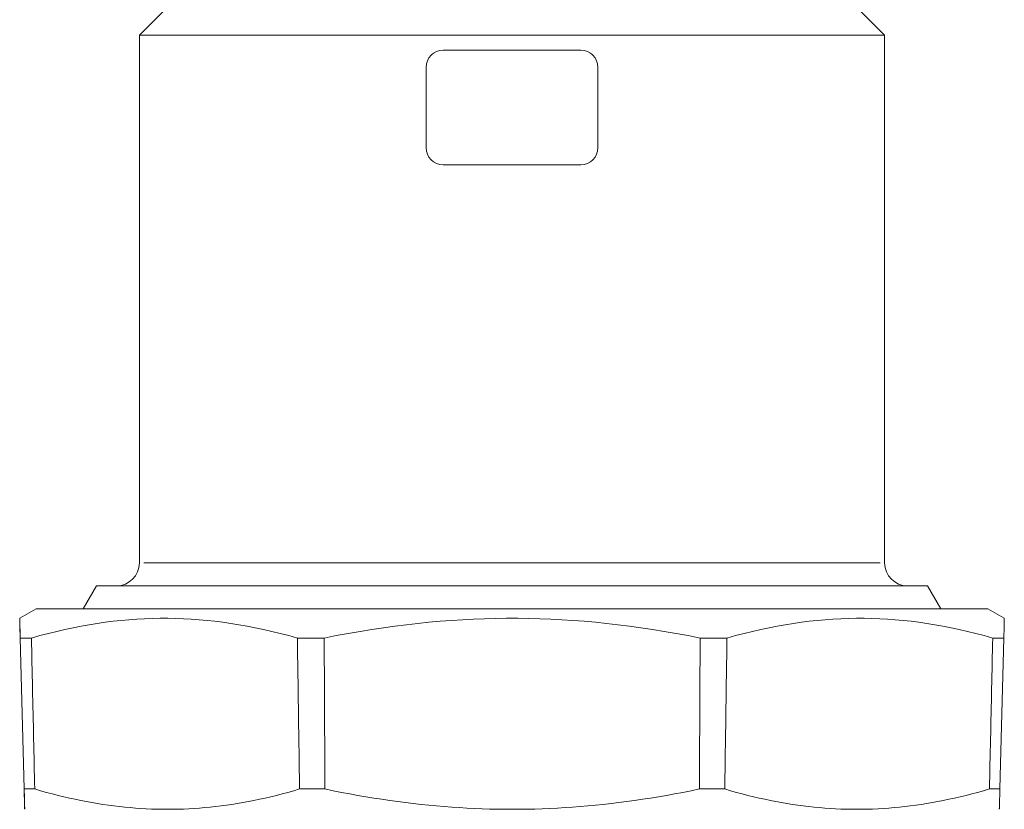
# Model space of a CAD drawing. Header units: millimetres. Extents: x 60394 to 199354, y 20895 to 166073.
# Tile 112 of 256: x 95268 to 95354, y 27283 to 27352. Entities that reach past the tile are written whole.
import ezdxf

# ---------------------------------------------------------------- set-up
doc = ezdxf.new("R2010")
doc.units = ezdxf.units.MM
doc.layers.add('UT_ZARIZENI - ARMATURY', color=6, linetype='Continuous', lineweight=5)

msp = doc.modelspace()

# ---------------------------------------------------------------- linework, layer by layer
at = {"layer": 'UT_ZARIZENI - ARMATURY'}
for p, q in [((95281.208, 27353.943), (95278.208, 27350.943)), ((95340.208, 27353.943), (95343.208, 27350.943)), ((95278.208, 27350.943), (95343.208, 27350.943)), ((95278.208, 27350.943), (95278.208, 27304.893)), ((95343.208, 27350.943), (95343.208, 27304.893)), ((95304.708, 27349.643), (95310.708, 27349.643)), ((95310.708, 27349.643), (95316.708, 27349.643)), ((95303.208, 27341.143), (95303.208, 27348.143)), ((95318.208, 27341.143), (95318.208, 27348.143)), ((95304.708, 27339.643), (95310.708, 27339.643)), ((95310.708, 27339.643), (95316.708, 27339.643)), ((95278.608, 27304.893), (95342.808, 27304.893)), ((95274.458, 27302.893), (95273.303, 27300.893)), ((95274.458, 27302.893), (95346.958, 27302.893)), ((95346.958, 27302.893), (95348.113, 27300.893)), ((95269.208, 27300.893), (95267.771, 27300.063)), ((95269.208, 27300.893), (95352.208, 27300.893)), ((95352.208, 27300.893), (95353.645, 27300.063)), ((95267.772, 27300.062), (95267.771, 27300.062)), ((95267.771, 27300.062), (95267.771, 27300.05)), ((95267.771, 27300.05), (95267.772, 27300.025)), ((95267.772, 27300.05), (95267.772, 27300.062)), ((95267.773, 27300.025), (95267.772, 27300.05)), ((95267.772, 27300.025), (95267.772, 27299.988)), ((95267.775, 27299.988), (95267.773, 27300.025)), ((95278.658, 27300.025), (95277.977, 27299.988)), ((95279.338, 27300.05), (95278.658, 27300.025)), ((95280.018, 27300.062), (95279.338, 27300.05)), ((95280.697, 27300.062), (95280.018, 27300.062)), ((95281.378, 27300.05), (95280.697, 27300.062)), ((95282.059, 27300.025), (95281.378, 27300.05)), ((95282.741, 27299.988), (95282.059, 27300.025)), ((95308.319, 27300.025), (95307.355, 27299.988)), ((95309.281, 27300.05), (95308.319, 27300.025)), ((95310.242, 27300.062), (95309.281, 27300.05)), ((95311.203, 27300.062), (95310.242, 27300.062)), ((95312.164, 27300.05), (95311.203, 27300.062)), ((95313.126, 27300.025), (95312.164, 27300.05)), ((95314.09, 27299.988), (95313.126, 27300.025)), ((95339.379, 27300.025), (95338.697, 27299.988)), ((95340.06, 27300.05), (95339.379, 27300.025)), ((95340.74, 27300.062), (95340.06, 27300.05)), ((95341.419, 27300.062), (95340.74, 27300.062)), ((95342.098, 27300.05), (95341.419, 27300.062)), ((95342.777, 27300.025), (95342.098, 27300.05)), ((95343.458, 27299.988), (95342.777, 27300.025)), ((95353.645, 27300.037), (95353.644, 27300.017)), ((95353.644, 27300.017), (95353.644, 27299.99)), ((95353.645, 27300.063), (95353.645, 27300.06)), ((95353.645, 27300.06), (95353.645, 27300.051)), ((95353.645, 27300.051), (95353.645, 27300.037)), ((95267.772, 27299.988), (95267.773, 27299.939)), ((95267.773, 27299.939), (95267.774, 27299.878)), ((95267.774, 27299.878), (95267.776, 27299.804)), ((95267.776, 27299.939), (95267.775, 27299.988)), ((95267.778, 27299.878), (95267.776, 27299.939)), ((95267.776, 27299.804), (95267.778, 27299.717)), ((95267.78, 27299.804), (95267.778, 27299.878)), ((95267.778, 27299.717), (95267.78, 27299.618)), ((95267.783, 27299.717), (95267.78, 27299.804)), ((95267.78, 27299.618), (95267.783, 27299.505)), ((95267.786, 27299.618), (95267.783, 27299.717)), ((95267.783, 27299.505), (95267.786, 27299.38)), ((95267.789, 27299.505), (95267.786, 27299.618)), ((95267.786, 27299.38), (95267.789, 27299.242)), ((95267.793, 27299.38), (95267.789, 27299.505)), ((95267.789, 27299.242), (95267.793, 27299.09)), ((95267.797, 27299.242), (95267.793, 27299.38)), ((95267.801, 27299.09), (95267.797, 27299.242)), ((95272.43, 27299.242), (95271.717, 27299.09)), ((95273.138, 27299.38), (95272.43, 27299.242)), ((95273.841, 27299.505), (95273.138, 27299.38)), ((95274.539, 27299.618), (95273.841, 27299.505)), ((95275.232, 27299.717), (95274.539, 27299.618)), ((95275.923, 27299.804), (95275.232, 27299.717)), ((95276.61, 27299.878), (95275.923, 27299.804)), ((95277.294, 27299.939), (95276.61, 27299.878)), ((95277.977, 27299.988), (95277.294, 27299.939)), ((95283.426, 27299.939), (95282.741, 27299.988)), ((95284.112, 27299.878), (95283.426, 27299.939)), ((95284.802, 27299.804), (95284.112, 27299.878)), ((95285.496, 27299.717), (95284.802, 27299.804)), ((95286.193, 27299.618), (95285.496, 27299.717)), ((95286.895, 27299.505), (95286.193, 27299.618)), ((95287.602, 27299.38), (95286.895, 27299.505)), ((95288.315, 27299.242), (95287.602, 27299.38)), ((95289.034, 27299.09), (95288.315, 27299.242)), ((95299.494, 27299.242), (95298.482, 27299.09)), ((95300.498, 27299.38), (95299.494, 27299.242)), ((95301.495, 27299.505), (95300.498, 27299.38)), ((95302.484, 27299.618), (95301.495, 27299.505)), ((95303.468, 27299.717), (95302.484, 27299.618)), ((95304.446, 27299.804), (95303.468, 27299.717)), ((95305.419, 27299.878), (95304.446, 27299.804)), ((95306.389, 27299.939), (95305.419, 27299.878)), ((95307.355, 27299.988), (95306.389, 27299.939)), ((95315.057, 27299.939), (95314.09, 27299.988)), ((95316.026, 27299.878), (95315.057, 27299.939)), ((95317, 27299.804), (95316.026, 27299.878)), ((95317.978, 27299.717), (95317, 27299.804)), ((95318.961, 27299.618), (95317.978, 27299.717)), ((95319.951, 27299.505), (95318.961, 27299.618)), ((95320.947, 27299.38), (95319.951, 27299.505)), ((95321.951, 27299.242), (95320.947, 27299.38)), ((95322.964, 27299.09), (95321.951, 27299.242)), ((95333.127, 27299.242), (95332.408, 27299.09)), ((95333.839, 27299.38), (95333.127, 27299.242)), ((95334.546, 27299.505), (95333.839, 27299.38)), ((95335.247, 27299.618), (95334.546, 27299.505)), ((95335.944, 27299.717), (95335.247, 27299.618)), ((95336.637, 27299.804), (95335.944, 27299.717)), ((95337.327, 27299.878), (95336.637, 27299.804)), ((95338.013, 27299.939), (95337.327, 27299.878)), ((95338.697, 27299.988), (95338.013, 27299.939)), ((95344.14, 27299.939), (95343.458, 27299.988)), ((95344.824, 27299.878), (95344.14, 27299.939)), ((95345.511, 27299.804), (95344.824, 27299.878)), ((95346.201, 27299.717), (95345.511, 27299.804)), ((95346.894, 27299.618), (95346.201, 27299.717)), ((95347.592, 27299.505), (95346.894, 27299.618)), ((95348.294, 27299.38), (95347.592, 27299.505)), ((95349.001, 27299.242), (95348.294, 27299.38)), ((95349.714, 27299.09), (95349.001, 27299.242)), ((95353.626, 27299.213), (95353.624, 27299.109)), ((95353.629, 27299.312), (95353.626, 27299.213)), ((95353.631, 27299.404), (95353.629, 27299.312)), ((95353.633, 27299.49), (95353.631, 27299.404)), ((95353.635, 27299.569), (95353.633, 27299.49)), ((95353.636, 27299.643), (95353.635, 27299.569)), ((95353.638, 27299.71), (95353.636, 27299.643)), ((95353.639, 27299.772), (95353.638, 27299.71)), ((95353.64, 27299.827), (95353.639, 27299.772)), ((95353.641, 27299.877), (95353.64, 27299.827)), ((95353.642, 27299.921), (95353.641, 27299.877)), ((95353.643, 27299.958), (95353.642, 27299.921)), ((95353.644, 27299.99), (95353.643, 27299.958)), ((95267.793, 27299.09), (95267.797, 27298.924)), ((95267.797, 27298.924), (95267.801, 27298.744)), ((95267.806, 27298.924), (95267.801, 27299.09)), ((95267.801, 27298.744), (95267.806, 27298.551)), ((95267.811, 27298.744), (95267.806, 27298.924)), ((95267.806, 27298.551), (95267.811, 27298.342)), ((95267.816, 27298.551), (95267.811, 27298.744)), ((95268.156, 27285.167), (95267.811, 27298.342)), ((95267.822, 27298.342), (95267.816, 27298.551)), ((95267.822, 27298.342), (95268.793, 27298.342)), ((95267.822, 27298.342), (95268.167, 27285.167)), ((95269.536, 27298.551), (95268.793, 27298.342)), ((95268.793, 27298.342), (95268.806, 27297.792)), ((95270.27, 27298.744), (95269.536, 27298.551)), ((95270.997, 27298.924), (95270.27, 27298.744)), ((95271.717, 27299.09), (95270.997, 27298.924)), ((95289.76, 27298.924), (95289.034, 27299.09)), ((95290.494, 27298.744), (95289.76, 27298.924)), ((95291.235, 27298.551), (95290.494, 27298.744)), ((95291.986, 27298.342), (95291.235, 27298.551)), ((95291.986, 27298.342), (95294.329, 27298.342)), ((95291.994, 27297.792), (95291.986, 27298.342)), ((95295.384, 27298.551), (95294.329, 27298.342)), ((95294.329, 27298.342), (95294.332, 27297.792)), ((95296.427, 27298.744), (95295.384, 27298.551)), ((95297.46, 27298.924), (95296.427, 27298.744)), ((95298.482, 27299.09), (95297.46, 27298.924)), ((95323.986, 27298.924), (95322.964, 27299.09)), ((95325.018, 27298.744), (95323.986, 27298.924)), ((95326.061, 27298.551), (95325.018, 27298.744)), ((95327.116, 27298.342), (95326.061, 27298.551)), ((95327.116, 27298.342), (95327.114, 27297.792)), ((95327.116, 27298.342), (95329.459, 27298.342)), ((95329.451, 27297.792), (95329.459, 27298.342)), ((95330.209, 27298.551), (95329.459, 27298.342)), ((95330.95, 27298.744), (95330.209, 27298.551)), ((95331.683, 27298.924), (95330.95, 27298.744)), ((95332.408, 27299.09), (95331.683, 27298.924)), ((95350.433, 27298.924), (95349.714, 27299.09)), ((95351.159, 27298.744), (95350.433, 27298.924)), ((95351.893, 27298.551), (95351.159, 27298.744)), ((95352.635, 27298.342), (95351.893, 27298.551)), ((95352.623, 27297.792), (95352.635, 27298.342)), ((95352.635, 27298.342), (95353.605, 27298.342)), ((95353.26, 27285.167), (95353.605, 27298.342)), ((95353.609, 27298.487), (95353.605, 27298.342)), ((95353.612, 27298.625), (95353.609, 27298.487)), ((95353.615, 27298.756), (95353.612, 27298.625)), ((95353.618, 27298.88), (95353.615, 27298.756)), ((95353.621, 27298.998), (95353.618, 27298.88)), ((95353.624, 27299.109), (95353.621, 27298.998)), ((95268.806, 27297.792), (95268.818, 27297.242)), ((95292.002, 27297.242), (95291.994, 27297.792)), ((95294.332, 27297.792), (95294.334, 27297.242)), ((95327.114, 27297.792), (95327.111, 27297.242)), ((95329.442, 27297.242), (95329.451, 27297.792)), ((95352.611, 27297.242), (95352.623, 27297.792)), ((95268.818, 27297.242), (95268.83, 27296.692)), ((95268.83, 27296.692), (95268.842, 27296.143)), ((95292.01, 27296.692), (95292.002, 27297.242)), ((95292.019, 27296.143), (95292.01, 27296.692)), ((95294.334, 27297.242), (95294.337, 27296.692)), ((95294.337, 27296.692), (95294.34, 27296.143)), ((95327.108, 27296.692), (95327.106, 27296.143)), ((95327.111, 27297.242), (95327.108, 27296.692)), ((95329.426, 27296.143), (95329.434, 27296.692)), ((95329.434, 27296.692), (95329.442, 27297.242)), ((95352.587, 27296.143), (95352.599, 27296.692)), ((95352.599, 27296.692), (95352.611, 27297.242)), ((95268.842, 27296.143), (95268.854, 27295.593)), ((95292.027, 27295.593), (95292.019, 27296.143)), ((95294.34, 27296.143), (95294.342, 27295.593)), ((95327.106, 27296.143), (95327.103, 27295.593)), ((95329.418, 27295.593), (95329.426, 27296.143)), ((95352.575, 27295.593), (95352.587, 27296.143)), ((95268.854, 27295.593), (95268.866, 27295.043)), ((95268.866, 27295.043), (95268.878, 27294.494)), ((95292.035, 27295.043), (95292.027, 27295.593)), ((95292.044, 27294.494), (95292.035, 27295.043)), ((95294.342, 27295.593), (95294.345, 27295.043)), ((95294.345, 27295.043), (95294.348, 27294.494)), ((95327.1, 27295.043), (95327.098, 27294.494)), ((95327.103, 27295.593), (95327.1, 27295.043)), ((95329.401, 27294.494), (95329.409, 27295.043)), ((95329.409, 27295.043), (95329.418, 27295.593)), ((95352.551, 27294.494), (95352.563, 27295.043)), ((95352.563, 27295.043), (95352.575, 27295.593)), ((95268.878, 27294.494), (95268.89, 27293.945)), ((95292.052, 27293.945), (95292.044, 27294.494)), ((95294.348, 27294.494), (95294.35, 27293.945)), ((95327.098, 27294.494), (95327.095, 27293.945)), ((95329.393, 27293.945), (95329.401, 27294.494)), ((95352.539, 27293.945), (95352.551, 27294.494)), ((95268.89, 27293.945), (95268.902, 27293.395)), ((95268.902, 27293.395), (95268.914, 27292.846)), ((95292.06, 27293.395), (95292.052, 27293.945)), ((95292.069, 27292.846), (95292.06, 27293.395)), ((95294.35, 27293.945), (95294.353, 27293.395)), ((95294.353, 27293.395), (95294.356, 27292.846)), ((95327.092, 27293.395), (95327.09, 27292.846)), ((95327.095, 27293.945), (95327.092, 27293.395)), ((95329.376, 27292.846), (95329.384, 27293.395)), ((95329.384, 27293.395), (95329.393, 27293.945)), ((95352.515, 27292.846), (95352.527, 27293.395)), ((95352.527, 27293.395), (95352.539, 27293.945)), ((95268.914, 27292.846), (95268.926, 27292.297)), ((95268.926, 27292.297), (95268.938, 27291.748)), ((95292.077, 27292.297), (95292.069, 27292.846)), ((95292.085, 27291.748), (95292.077, 27292.297)), ((95294.356, 27292.846), (95294.358, 27292.297)), ((95294.358, 27292.297), (95294.361, 27291.748)), ((95327.087, 27292.297), (95327.084, 27291.748)), ((95327.09, 27292.846), (95327.087, 27292.297)), ((95329.36, 27291.748), (95329.368, 27292.297)), ((95329.368, 27292.297), (95329.376, 27292.846)), ((95352.491, 27291.748), (95352.503, 27292.297)), ((95352.503, 27292.297), (95352.515, 27292.846)), ((95268.938, 27291.748), (95268.95, 27291.199)), ((95292.093, 27291.199), (95292.085, 27291.748)), ((95294.361, 27291.748), (95294.364, 27291.199)), ((95327.084, 27291.748), (95327.082, 27291.199)), ((95329.351, 27291.199), (95329.36, 27291.748)), ((95352.479, 27291.199), (95352.491, 27291.748)), ((95268.95, 27291.199), (95268.962, 27290.65)), ((95268.962, 27290.65), (95268.974, 27290.101)), ((95292.102, 27290.65), (95292.093, 27291.199)), ((95292.11, 27290.101), (95292.102, 27290.65)), ((95294.364, 27291.199), (95294.366, 27290.65)), ((95294.366, 27290.65), (95294.369, 27290.101)), ((95327.079, 27290.65), (95327.076, 27290.101)), ((95327.082, 27291.199), (95327.079, 27290.65)), ((95329.335, 27290.101), (95329.343, 27290.65)), ((95329.343, 27290.65), (95329.351, 27291.199)), ((95352.455, 27290.101), (95352.467, 27290.65)), ((95352.467, 27290.65), (95352.479, 27291.199)), ((95268.974, 27290.101), (95268.986, 27289.553)), ((95292.118, 27289.553), (95292.11, 27290.101)), ((95294.369, 27290.101), (95294.371, 27289.553)), ((95327.076, 27290.101), (95327.074, 27289.553)), ((95329.326, 27289.553), (95329.335, 27290.101)), ((95352.442, 27289.553), (95352.455, 27290.101)), ((95268.986, 27289.553), (95268.998, 27289.004)), ((95268.998, 27289.004), (95269.01, 27288.456)), ((95292.126, 27289.004), (95292.118, 27289.553)), ((95292.135, 27288.456), (95292.126, 27289.004)), ((95294.371, 27289.553), (95294.374, 27289.004)), ((95294.374, 27289.004), (95294.377, 27288.456)), ((95327.071, 27289.004), (95327.068, 27288.456)), ((95327.074, 27289.553), (95327.071, 27289.004)), ((95329.31, 27288.456), (95329.318, 27289.004)), ((95329.318, 27289.004), (95329.326, 27289.553)), ((95352.418, 27288.456), (95352.43, 27289.004)), ((95352.43, 27289.004), (95352.442, 27289.553)), ((95269.01, 27288.456), (95269.022, 27287.907)), ((95292.143, 27287.907), (95292.135, 27288.456)), ((95294.377, 27288.456), (95294.379, 27287.907)), ((95327.068, 27288.456), (95327.066, 27287.907)), ((95329.302, 27287.907), (95329.31, 27288.456)), ((95352.406, 27287.907), (95352.418, 27288.456)), ((95269.022, 27287.907), (95269.034, 27287.359)), ((95269.034, 27287.359), (95269.046, 27286.811)), ((95292.151, 27287.359), (95292.143, 27287.907)), ((95292.16, 27286.811), (95292.151, 27287.359)), ((95294.379, 27287.907), (95294.382, 27287.359)), ((95294.382, 27287.359), (95294.385, 27286.811)), ((95327.063, 27287.359), (95327.06, 27286.811)), ((95327.066, 27287.907), (95327.063, 27287.359)), ((95329.285, 27286.811), (95329.293, 27287.359)), ((95329.293, 27287.359), (95329.302, 27287.907)), ((95352.382, 27286.811), (95352.394, 27287.359)), ((95352.394, 27287.359), (95352.406, 27287.907)), ((95269.046, 27286.811), (95269.058, 27286.263)), ((95269.058, 27286.263), (95269.07, 27285.715)), ((95292.168, 27286.263), (95292.16, 27286.811)), ((95292.176, 27285.715), (95292.168, 27286.263)), ((95294.385, 27286.811), (95294.387, 27286.263)), ((95294.387, 27286.263), (95294.39, 27285.715)), ((95327.058, 27286.263), (95327.055, 27285.715)), ((95327.06, 27286.811), (95327.058, 27286.263)), ((95329.268, 27285.715), (95329.277, 27286.263)), ((95329.277, 27286.263), (95329.285, 27286.811)), ((95352.358, 27285.715), (95352.37, 27286.263)), ((95352.37, 27286.263), (95352.382, 27286.811)), ((95269.07, 27285.715), (95269.082, 27285.167)), ((95292.184, 27285.167), (95292.176, 27285.715)), ((95294.39, 27285.715), (95294.393, 27285.167)), ((95327.055, 27285.715), (95327.052, 27285.167)), ((95329.26, 27285.167), (95329.268, 27285.715)), ((95352.346, 27285.167), (95352.358, 27285.715)), ((95268.16, 27285.017), (95268.156, 27285.167)), ((95268.164, 27284.875), (95268.16, 27285.017)), ((95268.168, 27284.739), (95268.164, 27284.875)), ((95269.082, 27285.167), (95268.167, 27285.167)), ((95268.167, 27285.167), (95268.171, 27285.017)), ((95268.171, 27284.611), (95268.168, 27284.739)), ((95268.171, 27285.017), (95268.174, 27284.875)), ((95268.175, 27284.489), (95268.171, 27284.611)), ((95268.174, 27284.875), (95268.178, 27284.739)), ((95268.178, 27284.739), (95268.181, 27284.611)), ((95268.181, 27284.611), (95268.184, 27284.489)), ((95269.082, 27285.167), (95269.6, 27285.017)), ((95269.6, 27285.017), (95270.112, 27284.875)), ((95270.112, 27284.875), (95270.62, 27284.739)), ((95270.62, 27284.739), (95271.125, 27284.611)), ((95271.125, 27284.611), (95271.625, 27284.489)), ((95290.163, 27284.611), (95289.667, 27284.489)), ((95290.662, 27284.739), (95290.163, 27284.611)), ((95291.165, 27284.875), (95290.662, 27284.739)), ((95291.673, 27285.017), (95291.165, 27284.875)), ((95292.184, 27285.167), (95291.673, 27285.017)), ((95292.184, 27285.167), (95294.393, 27285.167)), ((95295.12, 27285.017), (95294.393, 27285.167)), ((95295.841, 27284.875), (95295.12, 27285.017)), ((95296.556, 27284.739), (95295.841, 27284.875)), ((95297.265, 27284.611), (95296.556, 27284.739)), ((95297.969, 27284.489), (95297.265, 27284.611)), ((95324.18, 27284.611), (95323.476, 27284.489)), ((95324.889, 27284.739), (95324.18, 27284.611)), ((95325.604, 27284.875), (95324.889, 27284.739)), ((95326.325, 27285.017), (95325.604, 27284.875)), ((95327.052, 27285.167), (95326.325, 27285.017)), ((95327.052, 27285.167), (95329.26, 27285.167)), ((95329.771, 27285.017), (95329.26, 27285.167)), ((95330.278, 27284.875), (95329.771, 27285.017)), ((95330.781, 27284.739), (95330.278, 27284.875)), ((95331.28, 27284.611), (95330.781, 27284.739)), ((95331.776, 27284.489), (95331.28, 27284.611)), ((95349.805, 27284.489), (95350.305, 27284.611)), ((95350.305, 27284.611), (95350.809, 27284.739)), ((95350.809, 27284.739), (95351.317, 27284.875)), ((95351.317, 27284.875), (95351.829, 27285.017)), ((95351.829, 27285.017), (95352.346, 27285.167)), ((95353.26, 27285.167), (95352.346, 27285.167)), ((95353.241, 27284.49), (95353.245, 27284.611)), ((95353.245, 27284.611), (95353.248, 27284.74)), ((95353.248, 27284.74), (95353.252, 27284.875)), ((95353.252, 27284.875), (95353.256, 27285.017)), ((95353.256, 27285.017), (95353.26, 27285.167)), ((95268.178, 27284.375), (95268.175, 27284.489)), ((95268.181, 27284.267), (95268.178, 27284.375)), ((95268.184, 27284.165), (95268.181, 27284.267)), ((95268.184, 27284.489), (95268.186, 27284.375)), ((95268.187, 27284.07), (95268.184, 27284.165)), ((95268.186, 27284.375), (95268.189, 27284.267)), ((95268.189, 27283.982), (95268.187, 27284.07)), ((95268.189, 27284.267), (95268.191, 27284.165)), ((95268.192, 27283.9), (95268.189, 27283.982)), ((95268.191, 27284.165), (95268.194, 27284.07)), ((95268.194, 27283.824), (95268.192, 27283.9)), ((95268.194, 27284.07), (95268.196, 27283.982)), ((95268.196, 27283.755), (95268.194, 27283.824)), ((95268.196, 27283.982), (95268.198, 27283.9)), ((95268.198, 27283.692), (95268.196, 27283.755)), ((95268.198, 27283.9), (95268.199, 27283.824)), ((95268.2, 27283.634), (95268.198, 27283.692)), ((95268.199, 27283.824), (95268.201, 27283.755)), ((95268.201, 27283.755), (95268.202, 27283.692)), ((95268.202, 27283.692), (95268.204, 27283.634)), ((95271.625, 27284.489), (95272.122, 27284.375)), ((95272.122, 27284.375), (95272.615, 27284.267)), ((95272.615, 27284.267), (95273.105, 27284.165)), ((95273.105, 27284.165), (95273.592, 27284.07)), ((95273.592, 27284.07), (95274.077, 27283.982)), ((95274.077, 27283.982), (95274.558, 27283.9)), ((95274.558, 27283.9), (95275.037, 27283.824)), ((95275.037, 27283.824), (95275.515, 27283.755)), ((95275.515, 27283.755), (95275.989, 27283.692)), ((95275.989, 27283.692), (95276.463, 27283.634)), ((95285.332, 27283.692), (95284.861, 27283.634)), ((95285.805, 27283.755), (95285.332, 27283.692)), ((95286.279, 27283.824), (95285.805, 27283.755)), ((95286.755, 27283.9), (95286.279, 27283.824)), ((95287.234, 27283.982), (95286.755, 27283.9)), ((95287.715, 27284.07), (95287.234, 27283.982)), ((95288.199, 27284.165), (95287.715, 27284.07)), ((95288.685, 27284.267), (95288.199, 27284.165)), ((95289.174, 27284.375), (95288.685, 27284.267)), ((95289.667, 27284.489), (95289.174, 27284.375)), ((95298.669, 27284.375), (95297.969, 27284.489)), ((95299.363, 27284.267), (95298.669, 27284.375)), ((95300.053, 27284.165), (95299.363, 27284.267)), ((95300.74, 27284.07), (95300.053, 27284.165)), ((95301.422, 27283.982), (95300.74, 27284.07)), ((95302.101, 27283.9), (95301.422, 27283.982)), ((95302.776, 27283.824), (95302.101, 27283.9)), ((95303.449, 27283.755), (95302.776, 27283.824)), ((95304.119, 27283.692), (95303.449, 27283.755)), ((95304.786, 27283.634), (95304.119, 27283.692)), ((95317.326, 27283.692), (95316.659, 27283.634)), ((95317.996, 27283.755), (95317.326, 27283.692)), ((95318.669, 27283.824), (95317.996, 27283.755)), ((95319.344, 27283.9), (95318.669, 27283.824)), ((95320.023, 27283.982), (95319.344, 27283.9)), ((95320.705, 27284.07), (95320.023, 27283.982)), ((95321.392, 27284.165), (95320.705, 27284.07)), ((95322.082, 27284.267), (95321.392, 27284.165)), ((95322.776, 27284.375), (95322.082, 27284.267)), ((95323.476, 27284.489), (95322.776, 27284.375)), ((95332.268, 27284.375), (95331.776, 27284.489)), ((95332.757, 27284.267), (95332.268, 27284.375)), ((95333.243, 27284.165), (95332.757, 27284.267)), ((95333.726, 27284.07), (95333.243, 27284.165)), ((95334.207, 27283.982), (95333.726, 27284.07)), ((95334.685, 27283.9), (95334.207, 27283.982)), ((95335.161, 27283.824), (95334.685, 27283.9)), ((95335.636, 27283.755), (95335.161, 27283.824)), ((95336.108, 27283.692), (95335.636, 27283.755)), ((95336.579, 27283.634), (95336.108, 27283.692)), ((95344.971, 27283.634), (95345.444, 27283.692)), ((95345.444, 27283.692), (95345.919, 27283.755)), ((95345.919, 27283.755), (95346.395, 27283.824)), ((95346.395, 27283.824), (95346.874, 27283.9)), ((95346.874, 27283.9), (95347.356, 27283.982)), ((95347.356, 27283.982), (95347.839, 27284.07)), ((95347.839, 27284.07), (95348.326, 27284.165)), ((95348.326, 27284.165), (95348.816, 27284.267)), ((95348.816, 27284.267), (95349.309, 27284.375)), ((95349.309, 27284.375), (95349.805, 27284.489)), ((95353.216, 27283.635), (95353.218, 27283.692)), ((95353.218, 27283.692), (95353.22, 27283.756)), ((95353.22, 27283.756), (95353.222, 27283.825)), ((95353.222, 27283.825), (95353.224, 27283.901)), ((95353.224, 27283.901), (95353.227, 27283.983)), ((95353.227, 27283.983), (95353.229, 27284.071)), ((95353.229, 27284.071), (95353.232, 27284.166)), ((95353.232, 27284.166), (95353.235, 27284.267)), ((95353.235, 27284.267), (95353.238, 27284.375)), ((95353.238, 27284.375), (95353.241, 27284.49)), ((95268.201, 27283.584), (95268.2, 27283.634)), ((95268.203, 27283.539), (95268.201, 27283.584)), ((95268.204, 27283.5), (95268.203, 27283.539)), ((95268.204, 27283.634), (95268.205, 27283.584)), ((95268.205, 27283.467), (95268.204, 27283.5)), ((95268.205, 27283.584), (95268.206, 27283.539)), ((95268.206, 27283.44), (95268.205, 27283.467)), ((95268.206, 27283.539), (95268.207, 27283.5)), ((95268.207, 27283.419), (95268.206, 27283.44)), ((95268.207, 27283.5), (95268.207, 27283.467)), ((95268.207, 27283.467), (95268.208, 27283.44)), ((95268.207, 27283.405), (95268.207, 27283.419)), ((95268.208, 27283.396), (95268.207, 27283.405)), ((95268.208, 27283.44), (95268.208, 27283.419)), ((95268.208, 27283.419), (95268.208, 27283.405)), ((95268.208, 27283.405), (95268.208, 27283.396)), ((95268.208, 27283.396), (95268.208, 27283.393)), ((95268.208, 27283.393), (95268.208, 27283.396)), ((95276.463, 27283.634), (95276.934, 27283.584)), ((95276.934, 27283.584), (95277.404, 27283.539)), ((95277.404, 27283.539), (95277.873, 27283.5)), ((95277.873, 27283.5), (95278.34, 27283.467)), ((95278.34, 27283.467), (95278.807, 27283.44)), ((95278.807, 27283.44), (95279.272, 27283.419)), ((95279.272, 27283.419), (95279.737, 27283.405)), ((95279.737, 27283.405), (95280.202, 27283.396)), ((95280.202, 27283.396), (95280.666, 27283.393)), ((95281.13, 27283.396), (95280.666, 27283.393)), ((95281.595, 27283.405), (95281.13, 27283.396)), ((95282.059, 27283.419), (95281.595, 27283.405)), ((95282.524, 27283.44), (95282.059, 27283.419)), ((95282.99, 27283.467), (95282.524, 27283.44)), ((95283.456, 27283.5), (95282.99, 27283.467)), ((95283.923, 27283.539), (95283.456, 27283.5)), ((95284.391, 27283.584), (95283.923, 27283.539)), ((95284.861, 27283.634), (95284.391, 27283.584)), ((95305.451, 27283.584), (95304.786, 27283.634)), ((95306.114, 27283.539), (95305.451, 27283.584)), ((95306.776, 27283.5), (95306.114, 27283.539)), ((95307.436, 27283.467), (95306.776, 27283.5)), ((95308.095, 27283.44), (95307.436, 27283.467)), ((95308.752, 27283.419), (95308.095, 27283.44)), ((95309.41, 27283.405), (95308.752, 27283.419)), ((95310.066, 27283.396), (95309.41, 27283.405)), ((95310.723, 27283.393), (95310.066, 27283.396)), ((95311.379, 27283.396), (95310.723, 27283.393)), ((95312.036, 27283.405), (95311.379, 27283.396)), ((95312.693, 27283.419), (95312.036, 27283.405)), ((95313.35, 27283.44), (95312.693, 27283.419)), ((95314.009, 27283.467), (95313.35, 27283.44)), ((95314.669, 27283.5), (95314.009, 27283.467)), ((95315.331, 27283.539), (95314.669, 27283.5)), ((95315.994, 27283.584), (95315.331, 27283.539)), ((95316.659, 27283.634), (95315.994, 27283.584)), ((95337.048, 27283.584), (95336.579, 27283.634)), ((95337.516, 27283.539), (95337.048, 27283.584)), ((95337.983, 27283.5), (95337.516, 27283.539)), ((95338.448, 27283.467), (95337.983, 27283.5)), ((95338.914, 27283.44), (95338.448, 27283.467)), ((95339.378, 27283.419), (95338.914, 27283.44)), ((95339.842, 27283.405), (95339.378, 27283.419)), ((95340.306, 27283.396), (95339.842, 27283.405)), ((95340.77, 27283.393), (95340.306, 27283.396)), ((95340.77, 27283.393), (95341.234, 27283.396)), ((95341.234, 27283.396), (95341.699, 27283.405)), ((95341.699, 27283.405), (95342.163, 27283.419)), ((95342.163, 27283.419), (95342.629, 27283.44)), ((95342.629, 27283.44), (95343.095, 27283.467)), ((95343.095, 27283.467), (95343.562, 27283.5)), ((95343.562, 27283.5), (95344.03, 27283.539)), ((95344.03, 27283.539), (95344.5, 27283.584)), ((95344.5, 27283.584), (95344.971, 27283.634)), ((95353.208, 27283.396), (95353.209, 27283.405)), ((95353.208, 27283.393), (95353.208, 27283.396)), ((95353.209, 27283.42), (95353.21, 27283.441)), ((95353.209, 27283.405), (95353.209, 27283.42)), ((95353.21, 27283.441), (95353.211, 27283.468)), ((95353.211, 27283.468), (95353.212, 27283.5)), ((95353.212, 27283.5), (95353.213, 27283.539)), ((95353.213, 27283.539), (95353.215, 27283.584)), ((95353.215, 27283.584), (95353.216, 27283.635))]:
    msp.add_line(p, q, dxfattribs=at)
for centre, radius, start, end in [((95304.708, 27348.143), 1.5, 90, 180), ((95316.708, 27348.143), 1.5, 0, 90), ((95304.708, 27341.143), 1.5, 180, 270), ((95316.708, 27341.143), 1.5, 270, 0), ((95276.208, 27304.893), 2, 270, 0), ((95345.208, 27304.893), 2, 180, 270)]:
    msp.add_arc(centre, radius, start, end, dxfattribs=at)

doc.saveas('drawing.dxf')
